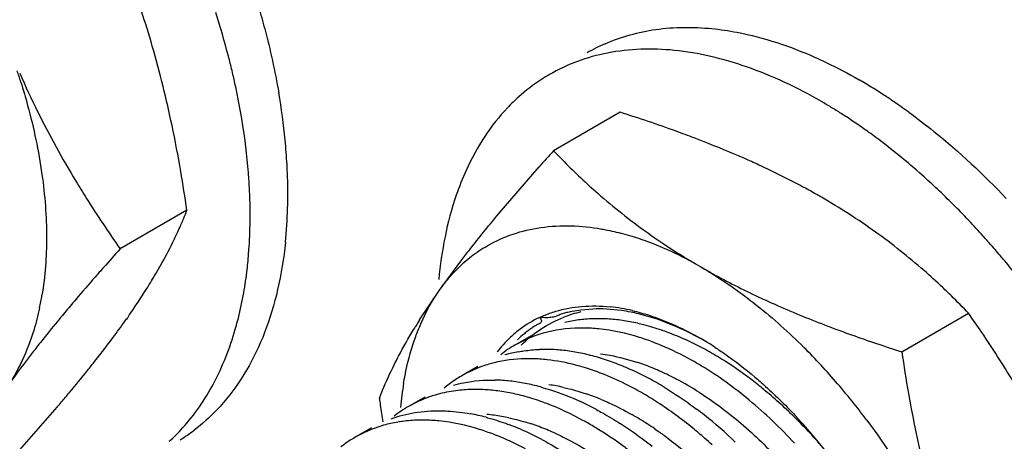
# Model space of a CAD drawing. Header units: inches. Extents: x 0 to 34, y 0 to 22.
# Tile 43 of 79: x 19.381 to 19.744, y 15.387 to 15.543. Entities that reach past the tile are written whole.
import ezdxf

# ---------------------------------------------------------------- set-up
doc = ezdxf.new("R2010")
doc.units = ezdxf.units.IN
doc.header["$LTSCALE"] = 1.87
doc.header["$MEASUREMENT"] = 0
doc.layers.get('0').update_dxf_attribs({"linetype": 'CONTINUOUS'})

msp = doc.modelspace()

# ---------------------------------------------------------------- linework, layer by layer
at = {"color": 7, "linetype": 'CONTINUOUS'}
for p, q in [((19.6026699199, 15.5090180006), (19.5780194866, 15.4947851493)), ((19.557245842, 15.4708611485), (19.5726953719, 15.4888149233)), ((19.4426968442, 15.4728064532), (19.4180464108, 15.458573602)), ((19.5359280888, 15.4433139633), (19.5441336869, 15.4544812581)), ((19.5285749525, 15.4322927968), (19.5359280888, 15.4433139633)), ((19.4206204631, 15.4326456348), (19.4215405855, 15.4343048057)), ((19.5881346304, 15.4359764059), (19.5841903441, 15.4352946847)), ((19.5925716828, 15.4363475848), (19.5881346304, 15.4359764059)), ((19.603139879, 15.4357681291), (19.5975545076, 15.4363157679)), ((19.6163564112, 15.432549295), (19.6093872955, 15.4345676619)), ((19.7066016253, 15.4205434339), (19.7312520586, 15.4347762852)), ((19.6240961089, 15.4295200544), (19.6163564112, 15.432549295)), ((19.5697618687, 15.4264626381), (19.5637848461, 15.4230115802)), ((19.5501190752, 15.4151211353), (19.5441411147, 15.4116695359)), ((19.5304791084, 15.4037812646), (19.5245009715, 15.4003295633)), ((19.3784057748, 15.3813493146), (19.3947767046, 15.4000418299)), ((19.510835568, 15.3924393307), (19.5048586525, 15.3889883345))]:
    msp.add_line(p, q, dxfattribs=at)
for centre, radius, start, end in [((19.0962808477, 15.4366265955), 0.3474154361, 16.1862599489, 18.4188069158), ((19.1737420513, 15.4561664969), 0.2936489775, 14.5120108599, 17.7798453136), ((19.0692739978, 15.4288796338), 0.3755113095, 13.8193775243, 16.1727451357), ((19.6238551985, 15.473130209), 0.066815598, 113.5888047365, 120.0193589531), ((19.1860890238, 15.4594007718), 0.2808854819, 13.384674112, 14.5044339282), ((19.1514783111, 15.4482905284), 0.2408818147, 17.3652057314, 18.407160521), ((19.1936010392, 15.4611873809), 0.273163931, 12.2439485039, 13.3848541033), ((19.6791603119, 15.6535246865), 0.3253042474, 203.5552957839, 206.3638237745), ((19.5961445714, 15.3570808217), 0.1893298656, 58.3392291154, 59.9941386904), ((19.0260757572, 15.4182318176), 0.4200024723, 11.8035527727, 13.8222677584), ((19.2013738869, 15.4628732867), 0.2652103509, 11.0804651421, 12.2441354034), ((19.5902185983, 15.3474114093), 0.2006706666, 56.8297875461, 58.34818123), ((19.2148234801, 15.4654330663), 0.2515195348, 8.6818771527, 11.0970446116), ((19.2383835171, 15.4750479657), 0.2417434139, 5.6118494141, 9.8126390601), ((19.613085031, 15.4613331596), 0.071720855, 131.8965138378, 136.5225466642), ((19.5842511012, 15.3382425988), 0.2116103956, 55.6059501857, 56.8355892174), ((19.5823840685, 15.3493248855), 0.1890070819, 58.7062949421, 59.9932640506), ((19.5777156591, 15.3416421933), 0.1979969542, 57.4629074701, 58.7066868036), ((19.5800223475, 15.3320477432), 0.2191109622, 54.8138832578, 55.6085411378), ((19.576334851, 15.3268216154), 0.2255070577, 53.8892836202, 54.8133091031), ((19.6895721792, 15.6587043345), 0.336933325, 206.3667710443, 208.8271647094), ((19.5740254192, 15.3358354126), 0.2048771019, 56.8110530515, 57.4662964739), ((19.5692176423, 15.3285407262), 0.2136135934, 55.3424603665, 56.8029099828), ((18.967978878, 15.4061588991), 0.4793404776, 9.7337431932, 11.7956069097), ((19.5641209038, 15.3211748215), 0.2225708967, 54.1474979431, 55.3415252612), ((19.5598479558, 15.3152455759), 0.2298793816, 53.3777006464, 54.1498461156), ((19.7127580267, 15.6713633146), 0.3633497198, 208.8130922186, 211.1123977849), ((19.2625744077, 15.477652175), 0.2174139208, 3.181423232, 5.5522562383), ((20.3678196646, 14.7850998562), 1.0618086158, 138.0583053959, 138.4899564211), ((19.5128777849, 15.1841968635), 0.336314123, 65.6177139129, 66.0875467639), ((19.2749642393, 15.4784167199), 0.2050007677, 2.3404271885, 3.1602494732), ((19.5178477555, 15.1951552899), 0.3242813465, 65.0585272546, 65.6182115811), ((19.5275761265, 15.2157953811), 0.3014638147, 62.9694341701, 65.0808262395), ((18.8911163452, 15.392891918), 0.5573395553, 8.243811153, 9.7420550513), ((19.2841280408, 15.4787720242), 0.1958301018, 0.0231920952, 2.3460483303), ((19.537440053, 15.2351104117), 0.27977586, 61.6205633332, 62.9711569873), ((19.5442167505, 15.2476363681), 0.2655342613, 60.4337440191, 61.6224136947), ((19.5226176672, 15.2714113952), 0.2874424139, 43.4657046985, 46.701732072), ((19.2964421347, 15.4788414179), 0.1835159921, 358.334543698, 0.0030828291), ((19.7494181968, 15.6558358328), 0.2351162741, 228.767908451, 234.3395107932), ((19.5489203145, 15.2559695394), 0.2559653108, 59.9989965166, 60.4291011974), ((19.5568971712, 15.2692441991), 0.2404808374, 54.3897161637, 60.0634586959), ((19.30950394, 15.4784301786), 0.1704477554, 354.1433598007, 358.3451130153), ((19.3061340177, 15.5259222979), 0.1465301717, 335.87623384, 337.52657856), ((19.3100036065, 15.5243037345), 0.1423357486, 337.5332107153, 338.7891290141), ((19.5141537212, 15.2633754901), 0.2991134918, 41.9313910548, 43.467587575), ((19.2974002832, 15.5299158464), 0.156133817, 333.7255879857, 335.3805560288), ((19.3028478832, 15.5273874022), 0.1501281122, 335.3916937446, 335.8784946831), ((19.577887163, 15.3687449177), 0.0988156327, 73.3395066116, 75.411820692), ((19.5757216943, 15.3615517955), 0.1063276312, 69.5877467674, 73.3328812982), ((19.7485099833, 15.6547751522), 0.2337250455, 234.3688184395, 236.0790482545), ((19.5598533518, 15.273725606), 0.2351162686, 48.767908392, 54.3395108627), ((19.5078346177, 15.257674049), 0.3076244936, 41.1054291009, 41.9349079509), ((19.2794148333, 15.5390041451), 0.1762843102, 330.5924695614, 333.6645815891), ((19.5804989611, 15.413370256), 0.0535714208, 121.3355682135, 128.5949292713), ((19.5711924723, 15.3492564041), 0.1194306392, 64.7727471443, 69.6086029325), ((19.75282248, 15.6611635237), 0.2414327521, 236.075838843, 238.2028472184), ((19.5030379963, 15.2534936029), 0.3139871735, 40.051190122, 41.104780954), ((20.220327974, 14.7377867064), 1.0785126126, 138.0627987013, 138.5503437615), ((19.5818134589, 15.4117686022), 0.0556432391, 128.6240195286, 135.8016716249), ((19.566827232, 15.3395894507), 0.1300362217, 64.025743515, 64.8482003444), ((19.565308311, 15.3364803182), 0.1334965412, 62.8235715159, 64.0241134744), ((19.7564679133, 15.6669766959), 0.2482943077, 238.1947053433, 239.1420183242), ((19.5624934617, 15.3310261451), 0.1396342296, 59.9743560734, 62.8182344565), ((19.4972966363, 15.2486739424), 0.3214833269, 38.6982657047, 40.0502814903), ((20.1112136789, 14.8343355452), 0.9328157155, 138.5587896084, 138.8545155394), ((19.2593594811, 15.5502853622), 0.1992948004, 329.1527920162, 330.5981963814), ((19.7582937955, 15.6700306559), 0.2518524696, 239.1417907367, 239.9992466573), ((20.0233765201, 14.9110016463), 0.8162264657, 138.8501801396, 139.6124094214), ((19.2464716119, 15.5579874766), 0.2143087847, 328.2946711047, 329.151643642), ((19.3210208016, 15.4675497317), 0.1448558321, 349.5217603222, 353.0141425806), ((19.5517201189, 15.2644520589), 0.2474511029, 46.5993809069, 48.7669199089), ((19.2382605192, 15.5630576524), 0.2239591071, 327.7622657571, 328.2951398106), ((19.5452764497, 15.2576235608), 0.2568398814, 45.6143434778, 46.6016273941), ((19.2826480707, 15.4593331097), 0.1080283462, 347.9428409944, 350.4589081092), ((19.2123382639, 15.5797119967), 0.2547693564, 325.1925151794, 327.703985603), ((19.5345476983, 15.2467671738), 0.2721029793, 43.7052279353, 45.598886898), ((19.8925645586, 15.0222135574), 0.6445287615, 139.8957092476, 140.4413924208), ((19.934689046, 14.9867579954), 0.6995884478, 139.6317791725, 139.8970837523), ((19.5923566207, 15.3741636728), 0.0633315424, 80.2629530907, 84.0692667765), ((19.5947064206, 15.3804731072), 0.0559152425, 87.0803307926, 92.1879758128), ((19.5914896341, 15.3689651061), 0.0686018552, 76.8307994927, 80.2835985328), ((19.5934858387, 15.3688493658), 0.0676115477, 78.7837554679, 81.7908581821), ((19.5927102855, 15.3649488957), 0.0715883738, 76.528776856, 78.7821146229), ((19.3485060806, 15.165663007), 0.4678850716, 34.0630687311, 35.1115115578), ((19.820004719, 15.0821526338), 0.5504138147, 140.4414404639, 141.4439959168), ((19.1501243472, 15.6231128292), 0.3306246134, 323.5229322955, 324.8615595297), ((19.7072529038, 15.319678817), 0.2112047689, 148.4959223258, 148.8500806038), ((19.7157041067, 15.3144875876), 0.2211230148, 147.8079609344, 148.4933821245), ((19.593800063, 15.3826305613), 0.0501069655, 97.5054852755, 103.3620575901), ((19.5941940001, 15.3798941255), 0.0528714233, 94.7151408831, 97.5413829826), ((19.5944447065, 15.3766844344), 0.0560908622, 89.2597418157, 94.7008557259), ((19.5944404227, 15.3717572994), 0.0610176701, 86.7561523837, 89.3154933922), ((19.5941815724, 15.3674025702), 0.0653800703, 81.8498209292, 86.7456180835), ((19.5934039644, 15.3615079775), 0.0713253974, 79.6013542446, 81.9027680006), ((19.5927191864, 15.3577748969), 0.0751207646, 77.3786289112, 79.6015637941), ((19.8430024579, 15.8603619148), 0.4604191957, 249.1711263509, 250.3367694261), ((19.0849391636, 15.671678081), 0.4119118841, 321.8265379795, 323.4814238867), ((19.5884233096, 15.3661389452), 0.0631808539, 84.2719009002, 89.2556050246), ((19.8725029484, 15.9430630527), 0.5482244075, 250.3417828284, 252.3852228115), ((19.3992873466, 15.1995299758), 0.4068478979, 31.1094934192, 34.1175301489), ((19.7572596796, 15.1324224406), 0.4700151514, 141.4687748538, 141.8403960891), ((19.5864141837, 15.3838438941), 0.0452300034, 120.0202263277, 128.0439670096), ((19.5798970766, 15.3323030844), 0.0982060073, 67.2854548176, 69.1415337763), ((19.5809967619, 15.3248298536), 0.1101763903, 62.0402783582, 65.4883534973), ((19.5715648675, 15.3201616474), 0.1215694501, 57.1077522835, 59.95051908), ((19.5735892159, 15.3735000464), 0.0478273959, 103.2499093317, 106.4083419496), ((19.5739822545, 15.3718291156), 0.0495439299, 100.3032045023, 103.2494471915), ((19.5748729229, 15.3629469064), 0.0584836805, 89.3043721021, 91.9330005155), ((19.5748169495, 15.3592320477), 0.0621989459, 84.2317820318, 89.2943605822), ((19.5743594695, 15.3541270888), 0.0673240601, 81.8836853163, 84.2810637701), ((19.5738920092, 15.3508491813), 0.0706351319, 79.5591850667, 81.8836912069), ((19.5732467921, 15.3473532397), 0.074190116, 77.3067373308, 79.5584125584), ((19.5722833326, 15.3430816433), 0.0785690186, 75.141244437, 77.3057829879), ((19.5710770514, 15.3385323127), 0.0832755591, 73.0629251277, 75.1417073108), ((19.5757183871, 15.31474691), 0.121557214, 58.8475467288, 62.070975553), ((19.5054986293, 15.2568100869), 0.2335709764, 40.5817656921, 45.0720515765), ((19.0303670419, 15.7144830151), 0.481268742, 321.31462103, 321.8357265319), ((19.5687343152, 15.3547158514), 0.0632688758, 83.7334733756, 88.7034531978), ((19.5691706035, 15.3323182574), 0.0897754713, 69.0956334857, 73.0543285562), ((19.5662347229, 15.3244136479), 0.098207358, 67.2849836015, 69.1410258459), ((19.5709542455, 15.3067284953), 0.1308839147, 57.3488712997, 58.8786011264), ((19.5652577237, 15.2979461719), 0.1413517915, 52.1514547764, 57.3253419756), ((18.9594741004, 15.7716114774), 0.5723149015, 320.2329422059, 321.286316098), ((19.566419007, 15.3730975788), 0.0445431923, 117.8519316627, 124.1490459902), ((19.5625107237, 15.3267267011), 0.0920182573, 68.8541098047, 72.706774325), ((19.564247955, 15.3196653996), 0.1033545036, 65.4922837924, 67.2854590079), ((19.5613768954, 15.3133968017), 0.1102492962, 62.0400544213, 65.4860062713), ((19.6409483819, 15.3892583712), 0.1198822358, 170.526721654, 174.8523689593), ((19.567090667, 15.3721043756), 0.0457425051, 124.1632651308, 130.0919799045), ((19.5551831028, 15.3490548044), 0.0610398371, 86.2046884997, 88.7596864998), ((19.5548654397, 15.3444689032), 0.0656367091, 81.3220484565, 86.1929779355), ((19.5537692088, 15.3368996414), 0.0732847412, 76.8543787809, 81.367685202), ((19.5522655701, 15.3301462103), 0.0802031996, 74.789257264, 76.9055820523), ((19.5573975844, 15.3057516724), 0.1188677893, 60.4375030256, 62.0736134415), ((19.5548881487, 15.3013257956), 0.1239555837, 58.8451521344, 60.4378978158), ((19.5564946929, 15.2863377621), 0.1558951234, 50.2341453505, 52.2260797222), ((19.4925520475, 15.2454263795), 0.2508091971, 38.4314725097, 40.6328244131), ((18.8945787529, 15.8255199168), 0.6566803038, 319.8386177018, 320.2394571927), ((19.5484863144, 15.3567472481), 0.0498515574, 97.4667145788, 105.6379495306), ((19.5490976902, 15.3433400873), 0.0632992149, 84.276282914, 89.2506185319), ((19.5483795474, 15.3366509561), 0.0700266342, 79.5889106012, 84.2374639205), ((19.5469935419, 15.3293732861), 0.0774349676, 75.2011050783, 79.5533626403), ((19.5488516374, 15.2978458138), 0.124005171, 58.6144551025, 61.7662322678), ((19.5499443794, 15.2784365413), 0.1661584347, 47.6311741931, 50.2407086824), ((18.8582148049, 15.8561728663), 0.704240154, 319.6321518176, 319.8407926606), ((20.1007037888, 15.4885554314), 0.5931305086, 188.261475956, 188.4981890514), ((20.0746636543, 15.4846351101), 0.5667969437, 188.4952458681, 189.1382716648), ((19.5426335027, 15.3040654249), 0.1080517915, 63.4722981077, 65.212131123), ((19.5399634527, 15.298714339), 0.1140320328, 61.7978086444, 63.4728079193), ((19.5447453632, 15.2910847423), 0.1319155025, 57.1078430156, 58.6212629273), ((19.5437210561, 15.271527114), 0.1754571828, 46.3966855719, 47.650224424), ((19.4862829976, 15.2404131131), 0.2588362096, 36.7369126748, 38.4382125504), ((19.5470769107, 15.3611899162), 0.0451794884, 119.9791017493, 128.0834667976), ((19.5338494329, 15.3239642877), 0.0749030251, 77.3689902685, 79.5985579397), ((19.5330117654, 15.3202250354), 0.0787349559, 75.2097399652, 77.3691887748), ((19.537965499, 15.2764222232), 0.1540837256, 51.5728887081, 52.9425325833), ((19.5306090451, 15.2672616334), 0.1658323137, 46.3209622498, 51.5488535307), ((19.5402199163, 15.2678498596), 0.1805346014, 45.142853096, 46.3969309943), ((19.5275176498, 15.3498028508), 0.0452618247, 105.6272269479, 128.1504593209), ((19.5295242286, 15.3324703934), 0.0628273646, 84.3413020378, 89.3502555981), ((19.527129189, 15.302255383), 0.0976571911, 67.285418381, 69.1523432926), ((19.5279414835, 15.2783362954), 0.1377029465, 55.6380381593, 57.1082212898), ((19.5361498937, 15.2637650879), 0.1863009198, 42.89673759, 45.1416390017), ((19.52854745, 15.2676932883), 0.1896326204, 41.1772674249, 42.7370289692), ((19.3885132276, 15.4399139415), 0.0708627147, 312.2606154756, 315.0653154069), ((19.387217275, 15.4412046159), 0.0726917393, 315.0666138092, 317.8239072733), ((19.4046955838, 15.4451211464), 0.0672257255, 301.9030693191, 307.2545345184), ((19.5198431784, 15.2954197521), 0.1012804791, 65.5500006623, 69.176910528), ((19.5250240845, 15.2972240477), 0.103111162, 65.4883910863, 67.2859582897), ((19.5227398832, 15.2922121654), 0.1086190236, 63.7540148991, 65.4889053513), ((19.5247657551, 15.2736897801), 0.1433310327, 54.2072708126, 55.6384599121), ((19.5215931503, 15.2692879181), 0.1487570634, 52.8113402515, 54.2076672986), ((19.5258458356, 15.2653211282), 0.1932278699, 40.5016609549, 41.1792689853), ((19.5308895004, 15.2588426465), 0.1935051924, 40.4186025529, 42.9042732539), ((19.5201264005, 15.260479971), 0.2007210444, 36.9852086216, 40.4921131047), ((19.5156514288, 15.2863163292), 0.1113025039, 62.113945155, 65.5253183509), ((19.5202973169, 15.2872560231), 0.114144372, 62.0771497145, 63.7545105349), ((19.5184606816, 15.2651576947), 0.153940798, 51.4462031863, 52.8117118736), ((19.5225242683, 15.2615804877), 0.1688962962, 47.5085049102, 48.7936213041)]:
    msp.add_arc(centre, radius, start, end, dxfattribs=at)
at = {"color": 9, "linetype": 'CONTINUOUS'}
for centre, radius, start, end in [((19.5986566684, 15.3901127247), 0.0463568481, 103.1353143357, 111.3497011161), ((19.5812507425, 15.3330008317), 0.0881029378, 67.6108272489, 71.5344331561), ((19.5782104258, 15.3254240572), 0.0962666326, 65.8116975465, 67.6553637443), ((19.5755033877, 15.3194259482), 0.1028473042, 62.2744786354, 65.8051659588), ((19.5669973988, 15.3411571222), 0.0678495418, 77.4568067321, 82.1073051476), ((19.5700268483, 15.3089424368), 0.1146750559, 57.3673348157, 62.2892440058), ((19.561501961, 15.3212329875), 0.0885417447, 67.3027322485, 71.1873513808), ((19.5481011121, 15.3349011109), 0.0627083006, 82.6324194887, 85.0919482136), ((19.5476762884, 15.3316146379), 0.0660221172, 80.2585395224, 82.6325261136), ((19.5477649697, 15.2932860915), 0.1197192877, 57.1933133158, 60.3654877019), ((19.5470887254, 15.3281908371), 0.0694959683, 77.9671806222, 80.258724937), ((19.5427345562, 15.3125411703), 0.0857546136, 69.5552743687, 71.5434224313), ((19.5427831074, 15.2854288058), 0.1290225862, 55.7187567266, 57.2243341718), ((19.5409581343, 15.3077734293), 0.0908425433, 67.6431285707, 69.5558196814), ((19.5389854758, 15.3029747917), 0.0960308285, 65.8000809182, 67.6436653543)]:
    msp.add_arc(centre, radius, start, end, dxfattribs=at)
at = {"color": 7, "linetype": 'CONTINUOUS'}
for points, knots in [([(19.4691506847, 15.5478273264), (19.4699371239, 15.5451816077), (19.4728731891, 15.5347691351), (19.4752198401, 15.5241882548), (19.476590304, 15.5162475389)], [0, 0, 0, 0, 0.2551366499, 1, 1, 1, 1]), ([(19.5971176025, 15.5343627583), (19.6030407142, 15.5369501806), (19.6161179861, 15.54052815), (19.6296255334, 15.5406143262), (19.6364935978, 15.5399276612)], [0, 0, 0, 0, 0.4835882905, 1, 1, 1, 1]), ([(19.6364935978, 15.5399276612), (19.6395959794, 15.5396174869), (19.6526877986, 15.537667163), (19.6653742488, 15.5334069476), (19.6746103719, 15.5293108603)], [0, 0, 0, 0, 0.2358164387, 1, 1, 1, 1]), ([(19.6225742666, 15.5318907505), (19.6144221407, 15.532705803), (19.6021296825, 15.5323647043), (19.5867882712, 15.5281174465), (19.5797978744, 15.5248477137), (19.5765084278, 15.5229460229)], [0, 0, 0, 0, 0.5164323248, 0.7604923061, 1, 1, 1, 1]), ([(19.6769068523, 15.5129987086), (19.6681137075, 15.5180757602), (19.6505922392, 15.5263841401), (19.6316549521, 15.5309828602), (19.6225742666, 15.5318907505)], [0, 0, 0, 0, 0.5266513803, 1, 1, 1, 1]), ([(19.6746103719, 15.5293108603), (19.6759688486, 15.5287083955), (19.6814829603, 15.5261696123), (19.6868564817, 15.5233277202), (19.6908262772, 15.52103561)], [0, 0, 0, 0, 0.2448200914, 1, 1, 1, 1]), ([(19.5765084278, 15.5229460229), (19.575502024, 15.522364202), (19.5715220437, 15.5199216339), (19.5678013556, 15.5170593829), (19.5651907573, 15.5147187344)], [0, 0, 0, 0, 0.2489925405, 1, 1, 1, 1]), ([(19.3813811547, 15.5201844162), (19.3822757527, 15.5173234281), (19.3855473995, 15.5061232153), (19.3879728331, 15.4946675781), (19.3891820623, 15.4860816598)], [0, 0, 0, 0, 0.2569017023, 1, 1, 1, 1]), ([(19.5610411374, 15.5106820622), (19.5579281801, 15.5074008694), (19.5521566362, 15.5000611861), (19.547698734, 15.4918701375), (19.5457361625, 15.4875340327)], [0, 0, 0, 0, 0.4872525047, 1, 1, 1, 1]), ([(19.6299840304, 15.4995287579), (19.6277560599, 15.500376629), (19.6187191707, 15.5037314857), (19.609582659, 15.5068147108), (19.6026699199, 15.5090180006)], [0, 0, 0, 0, 0.247307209, 1, 1, 1, 1]), ([(19.709236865, 15.5090041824), (19.7123555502, 15.5067292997), (19.7250489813, 15.4969687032), (19.736800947, 15.486001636), (19.7451589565, 15.477185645)], [0, 0, 0, 0, 0.2411372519, 1, 1, 1, 1]), ([(19.465901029, 15.4781115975), (19.4658238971, 15.4801770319), (19.4653777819, 15.4886370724), (19.464426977, 15.4970685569), (19.463461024, 15.5033994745)], [0, 0, 0, 0, 0.2439924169, 1, 1, 1, 1]), ([(19.6491994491, 15.4916437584), (19.6476347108, 15.4923376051), (19.6412841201, 15.4950967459), (19.634855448, 15.4976749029), (19.6299840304, 15.4995287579)], [0, 0, 0, 0, 0.2472118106, 1, 1, 1, 1]), ([(19.719744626, 15.4806101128), (19.7178981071, 15.4823486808), (19.7105861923, 15.4890463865), (19.7029023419, 15.4953414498), (19.6969795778, 15.4997434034)], [0, 0, 0, 0, 0.2557765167, 1, 1, 1, 1]), ([(19.5780194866, 15.4947851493), (19.5793094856, 15.4934357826), (19.5846101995, 15.4880002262), (19.5901439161, 15.4827903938), (19.5944505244, 15.479017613)], [0, 0, 0, 0, 0.2458809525, 1, 1, 1, 1]), ([(19.3891820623, 15.4860816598), (19.3902683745, 15.4783684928), (19.3914355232, 15.4634367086), (19.3903660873, 15.4484665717), (19.3891820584, 15.4414268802)], [0, 0, 0, 0, 0.5217954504, 1, 1, 1, 1]), ([(19.5457361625, 15.4875340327), (19.5443896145, 15.4845589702), (19.5392991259, 15.4716080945), (19.5366476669, 15.457776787), (19.5356613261, 15.4471902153)], [0, 0, 0, 0, 0.2349690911, 1, 1, 1, 1]), ([(19.4016742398, 15.4836137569), (19.4029695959, 15.4814654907), (19.4082038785, 15.4729751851), (19.4137534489, 15.4646808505), (19.4180464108, 15.458573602)], [0, 0, 0, 0, 0.2515198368, 1, 1, 1, 1]), ([(19.4648012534, 15.449931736), (19.4650791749, 15.4521859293), (19.4660227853, 15.4615465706), (19.466167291, 15.47098164), (19.465901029, 15.4781115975)], [0, 0, 0, 0, 0.2414645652, 1, 1, 1, 1]), ([(19.5441336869, 15.4544812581), (19.5451573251, 15.455820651), (19.549438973, 15.4613512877), (19.5538488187, 15.4667819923), (19.557245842, 15.4708611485)], [0, 0, 0, 0, 0.2410240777, 1, 1, 1, 1]), ([(19.5526391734, 15.4591275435), (19.5555522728, 15.4608999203), (19.5618072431, 15.4639149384), (19.575743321, 15.4675497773), (19.5869259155, 15.4673195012), (19.5942789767, 15.4661577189)], [0, 0, 0, 0, 0.2378843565, 0.4806671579, 1, 1, 1, 1]), ([(19.5942789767, 15.4661577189), (19.5949813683, 15.4660467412), (19.5978345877, 15.4655579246), (19.6006626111, 15.4649244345), (19.6027758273, 15.4643748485)], [0, 0, 0, 0, 0.2456645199, 1, 1, 1, 1]), ([(19.4790620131, 15.4610377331), (19.4784521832, 15.4551560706), (19.476638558, 15.4438297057), (19.4718853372, 15.4278637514), (19.4652035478, 15.4137352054), (19.4593713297, 15.4054834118), (19.4561871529, 15.4017949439)], [0, 0, 0, 0, 0.2753287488, 0.5325727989, 0.7731157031, 1, 1, 1, 1]), ([(19.6323646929, 15.451921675), (19.6336118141, 15.4512016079), (19.638686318, 15.4481701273), (19.6435860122, 15.4448487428), (19.6471912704, 15.4422053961)], [0, 0, 0, 0, 0.2436443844, 1, 1, 1, 1]), ([(19.6323646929, 15.451921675), (19.6341432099, 15.4508947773), (19.6414485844, 15.4467943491), (19.6489433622, 15.4430342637), (19.6546768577, 15.4403675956)], [0, 0, 0, 0, 0.2451585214, 1, 1, 1, 1]), ([(19.5359280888, 15.4433139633), (19.5363850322, 15.443963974), (19.5382377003, 15.4464947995), (19.5402881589, 15.4488815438), (19.5419210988, 15.4505599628)], [0, 0, 0, 0, 0.2533437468, 1, 1, 1, 1]), ([(19.460551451, 15.4288468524), (19.4608402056, 15.4298443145), (19.4619642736, 15.4339259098), (19.4628791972, 15.4380644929), (19.4634610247, 15.4412059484)], [0, 0, 0, 0, 0.2452973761, 1, 1, 1, 1]), ([(19.5271550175, 15.4261759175), (19.5277260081, 15.4277492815), (19.5300930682, 15.4337250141), (19.5331940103, 15.4394246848), (19.5359280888, 15.4433139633)], [0, 0, 0, 0, 0.2603917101, 1, 1, 1, 1]), ([(19.6471912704, 15.4422053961), (19.6491938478, 15.4407371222), (19.6573239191, 15.4345140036), (19.6649589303, 15.4276510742), (19.6704504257, 15.4221772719)], [0, 0, 0, 0, 0.2425726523, 1, 1, 1, 1]), ([(19.5788530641, 15.4355023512), (19.5819852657, 15.4364375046), (19.5886713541, 15.4376436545), (19.5954500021, 15.4375139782), (19.5989004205, 15.4371562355)], [0, 0, 0, 0, 0.4851513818, 1, 1, 1, 1]), ([(19.6546768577, 15.4403675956), (19.6566637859, 15.4394434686), (19.6647711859, 15.4357742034), (19.6730187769, 15.4324182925), (19.6792875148, 15.4300326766)], [0, 0, 0, 0, 0.2462533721, 1, 1, 1, 1]), ([(19.3882932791, 15.4367673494), (19.3876919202, 15.4339566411), (19.3850159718, 15.4235537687), (19.3804830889, 15.4135438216), (19.3759550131, 15.407102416)], [0, 0, 0, 0, 0.2674277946, 1, 1, 1, 1]), ([(19.5729500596, 15.4332535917), (19.5734233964, 15.4334762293), (19.5753468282, 15.4343362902), (19.5773356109, 15.4350492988), (19.5788530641, 15.4355023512)], [0, 0, 0, 0, 0.2482918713, 1, 1, 1, 1]), ([(19.5841903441, 15.4352946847), (19.583605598, 15.4351772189), (19.5824676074, 15.4349384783), (19.5808281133, 15.4344851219), (19.5792916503, 15.4337326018), (19.5781918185, 15.4333883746), (19.5775886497, 15.4332874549)], [0, 0, 0, 0, 0.2587527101, 0.5049005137, 0.7346853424, 1, 1, 1, 1]), ([(19.6071190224, 15.4357628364), (19.609214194, 15.4352741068), (19.6180223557, 15.4328003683), (19.6263904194, 15.4288900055), (19.6324404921, 15.4253913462)], [0, 0, 0, 0, 0.2353780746, 1, 1, 1, 1]), ([(19.5729500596, 15.4332535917), (19.5703859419, 15.4320475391), (19.5671124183, 15.4300714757), (19.5641604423, 15.4276966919), (19.5634370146, 15.4270746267)], [0, 0, 0, 0, 0.748104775, 1, 1, 1, 1]), ([(19.5729500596, 15.4332535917), (19.5730809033, 15.4330497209), (19.5733278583, 15.4326581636), (19.573617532, 15.4320641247), (19.5735617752, 15.4313608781), (19.5729137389, 15.4309254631), (19.5721679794, 15.4305938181), (19.5713702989, 15.4302036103), (19.5706606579, 15.4297263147), (19.5697517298, 15.4290802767), (19.568599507, 15.4282874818), (19.5668354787, 15.4268870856), (19.5655728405, 15.4257618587), (19.5647675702, 15.4249723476)], [0, 0, 0, 0, 0.0564406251, 0.1081038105, 0.1521969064, 0.2062601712, 0.2762648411, 0.3466905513, 0.4115148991, 0.4754795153, 0.606512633, 0.7372506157, 1, 1, 1, 1]), ([(19.5775886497, 15.4332874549), (19.5768772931, 15.4331684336), (19.5753218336, 15.4330929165), (19.5737740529, 15.4331742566), (19.5729500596, 15.4332535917)], [0, 0, 0, 0, 0.4656050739, 1, 1, 1, 1]), ([(19.6091336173, 15.4310803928), (19.6098558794, 15.4309187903), (19.6127926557, 15.4302171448), (19.6156892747, 15.4293495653), (19.6178460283, 15.4286128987)], [0, 0, 0, 0, 0.2451368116, 1, 1, 1, 1]), ([(19.4410880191, 15.3923985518), (19.4455497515, 15.3973222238), (19.4534744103, 15.4088958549), (19.45854429, 15.4219133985), (19.460551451, 15.4288468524)], [0, 0, 0, 0, 0.4793106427, 1, 1, 1, 1]), ([(19.5192281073, 15.4157502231), (19.5197553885, 15.4168110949), (19.5220384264, 15.4212806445), (19.5245171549, 15.4256494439), (19.52650033, 15.4289306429)], [0, 0, 0, 0, 0.2360564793, 1, 1, 1, 1]), ([(19.5227010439, 15.4089895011), (19.5229551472, 15.4105003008), (19.5240583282, 15.4163192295), (19.525657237, 15.4220487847), (19.5271550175, 15.4261759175)], [0, 0, 0, 0, 0.2586766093, 1, 1, 1, 1]), ([(19.5634370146, 15.4270746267), (19.5628776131, 15.4265936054), (19.5606609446, 15.4245873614), (19.5586489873, 15.4223567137), (19.5572627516, 15.4205827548)], [0, 0, 0, 0, 0.2468195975, 1, 1, 1, 1]), ([(19.5892441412, 15.4293144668), (19.5847250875, 15.4293685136), (19.5758384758, 15.4284728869), (19.5675123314, 15.4251596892), (19.5637853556, 15.4230062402)], [0, 0, 0, 0, 0.5121828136, 1, 1, 1, 1]), ([(19.6148643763, 15.4240729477), (19.6131702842, 15.4247181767), (19.6066363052, 15.4269976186), (19.5998121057, 15.4284962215), (19.5947292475, 15.4290043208)], [0, 0, 0, 0, 0.2619285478, 1, 1, 1, 1]), ([(19.6178460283, 15.4286128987), (19.6185841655, 15.4283607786), (19.621580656, 15.4272933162), (19.6245219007, 15.4260722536), (19.6267065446, 15.4250768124)], [0, 0, 0, 0, 0.2452273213, 1, 1, 1, 1]), ([(19.6343231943, 15.4243039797), (19.633475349, 15.424792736), (19.6301356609, 15.4266632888), (19.6267009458, 15.4283656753), (19.6240961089, 15.4295200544)], [0, 0, 0, 0, 0.2556646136, 1, 1, 1, 1]), ([(19.3876901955, 15.4228232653), (19.3866360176, 15.4214815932), (19.3826248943, 15.416316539), (19.3787346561, 15.4110565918), (19.3759550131, 15.407102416)], [0, 0, 0, 0, 0.2609106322, 1, 1, 1, 1]), ([(19.6326779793, 15.4152921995), (19.6314517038, 15.4160333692), (19.6266396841, 15.4188312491), (19.6216313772, 15.4212967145), (19.6178183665, 15.4228922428)], [0, 0, 0, 0, 0.2574199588, 1, 1, 1, 1]), ([(19.5651209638, 15.4205741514), (19.5657536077, 15.4206892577), (19.5683291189, 15.4211072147), (19.5709354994, 15.42133065), (19.5729002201, 15.421397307)], [0, 0, 0, 0, 0.2464773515, 1, 1, 1, 1]), ([(19.6375844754, 15.4222427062), (19.6388405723, 15.4214311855), (19.6439450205, 15.4180041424), (19.6488157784, 15.4142328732), (19.6523675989, 15.4112286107)], [0, 0, 0, 0, 0.2432627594, 1, 1, 1, 1]), ([(19.7066016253, 15.4205434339), (19.7073464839, 15.4154129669), (19.7105795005, 15.3950041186), (19.7150497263, 15.3747692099), (19.7193663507, 15.3599022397)], [0, 0, 0, 0, 0.2508687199, 1, 1, 1, 1]), ([(19.5137284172, 15.4033280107), (19.514116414, 15.4043279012), (19.5158031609, 15.4085315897), (19.5176895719, 15.4126547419), (19.5192281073, 15.4157502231)], [0, 0, 0, 0, 0.2367995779, 1, 1, 1, 1]), ([(19.554682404, 15.4160897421), (19.5538909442, 15.415867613), (19.550776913, 15.4149070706), (19.5477630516, 15.4136190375), (19.5456089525, 15.4124807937)], [0, 0, 0, 0, 0.2522850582, 1, 1, 1, 1]), ([(19.570165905, 15.4179685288), (19.568822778, 15.4179973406), (19.5636132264, 15.4179341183), (19.5584046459, 15.4171344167), (19.554682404, 15.4160897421)], [0, 0, 0, 0, 0.257882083, 1, 1, 1, 1]), ([(19.5898642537, 15.4145853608), (19.5886673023, 15.4149568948), (19.5840041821, 15.4162944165), (19.5792168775, 15.4172153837), (19.5756403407, 15.4176066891)], [0, 0, 0, 0, 0.2583476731, 1, 1, 1, 1]), ([(19.6670080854, 15.3867403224), (19.6617839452, 15.392395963), (19.6509822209, 15.4027519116), (19.6388576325, 15.4115571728), (19.6326779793, 15.4152921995)], [0, 0, 0, 0, 0.5160360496, 1, 1, 1, 1]), ([(19.6075147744, 15.4070974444), (19.606535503, 15.407622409), (19.6026842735, 15.4096170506), (19.5987147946, 15.4113859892), (19.5957057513, 15.4125489)], [0, 0, 0, 0, 0.2561897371, 1, 1, 1, 1]), ([(19.5411249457, 15.4082307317), (19.5423392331, 15.4085685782), (19.5473775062, 15.4097599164), (19.552591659, 15.4101642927), (19.5565043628, 15.4100803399)], [0, 0, 0, 0, 0.243603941, 1, 1, 1, 1]), ([(19.6523675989, 15.4112286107), (19.6537023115, 15.4100996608), (19.6590832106, 15.4053950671), (19.6641641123, 15.400349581), (19.6678280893, 15.3963845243)], [0, 0, 0, 0, 0.2446015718, 1, 1, 1, 1]), ([(19.535048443, 15.4047535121), (19.5341204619, 15.4044923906), (19.5304767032, 15.4033476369), (19.5269741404, 15.4017510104), (19.5245014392, 15.4003247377)], [0, 0, 0, 0, 0.2524550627, 1, 1, 1, 1]), ([(19.5499255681, 15.4066338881), (19.5492533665, 15.4066419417), (19.5466084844, 15.4066290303), (19.5439637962, 15.4064334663), (19.5420080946, 15.4061760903)], [0, 0, 0, 0, 0.2541765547, 1, 1, 1, 1]), ([(19.5733084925, 15.4075396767), (19.5745231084, 15.4072096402), (19.5795078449, 15.4057317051), (19.5843585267, 15.4038131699), (19.5879352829, 15.4021620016)], [0, 0, 0, 0, 0.2421358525, 1, 1, 1, 1]), ([(19.6190169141, 15.4074035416), (19.6200142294, 15.4068007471), (19.6240512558, 15.4042836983), (19.627952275, 15.4015501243), (19.6308187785, 15.3993858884)], [0, 0, 0, 0, 0.2449671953, 1, 1, 1, 1]), ([(19.4561871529, 15.4017949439), (19.4553670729, 15.4008449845), (19.4520387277, 15.3971778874), (19.4483339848, 15.3938499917), (19.4453911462, 15.3916125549)], [0, 0, 0, 0, 0.2534382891, 1, 1, 1, 1]), ([(19.5755450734, 15.4014073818), (19.5748125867, 15.4016861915), (19.571926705, 15.4027440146), (19.5689865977, 15.4036554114), (19.5667725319, 15.4042396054)], [0, 0, 0, 0, 0.2549960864, 1, 1, 1, 1]), ([(19.5933595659, 15.3926285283), (19.5918904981, 15.3935153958), (19.5861512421, 15.3968242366), (19.5801328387, 15.3996611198), (19.5755450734, 15.4014073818)], [0, 0, 0, 0, 0.2590251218, 1, 1, 1, 1]), ([(19.6337886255, 15.3886481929), (19.6323817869, 15.389879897), (19.6268192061, 15.3945859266), (19.6209316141, 15.3989125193), (19.6163833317, 15.4018534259)], [0, 0, 0, 0, 0.2566310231, 1, 1, 1, 1]), ([(19.518033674, 15.3957856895), (19.5208767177, 15.3968205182), (19.5269058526, 15.3983671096), (19.5331079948, 15.3987835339), (19.5362640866, 15.3987457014)], [0, 0, 0, 0, 0.4894207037, 1, 1, 1, 1]), ([(19.5362640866, 15.3987457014), (19.5371724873, 15.3987348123), (19.540894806, 15.3986052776), (19.5446035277, 15.3981442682), (19.5473727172, 15.3976364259)], [0, 0, 0, 0, 0.2439596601, 1, 1, 1, 1]), ([(19.5938532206, 15.3992091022), (19.5945976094, 15.3988100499), (19.5976072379, 15.3971544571), (19.6005465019, 15.3953715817), (19.602721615, 15.393965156)], [0, 0, 0, 0, 0.2458958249, 1, 1, 1, 1]), ([(19.5223261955, 15.3948251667), (19.521733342, 15.3947466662), (19.5193951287, 15.3943963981), (19.5170808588, 15.3938835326), (19.5153804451, 15.3934061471)], [0, 0, 0, 0, 0.2529533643, 1, 1, 1, 1]), ([(19.5302366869, 15.3952937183), (19.5295651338, 15.395300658), (19.5269223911, 15.3952833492), (19.5242802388, 15.3950839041), (19.5223261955, 15.3948251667)], [0, 0, 0, 0, 0.2541310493, 1, 1, 1, 1]), ([(19.5558467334, 15.3900848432), (19.5541531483, 15.390727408), (19.5476203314, 15.3929963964), (19.5407996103, 15.3944899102), (19.5357191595, 15.3949915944)], [0, 0, 0, 0, 0.2618916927, 1, 1, 1, 1]), ([(19.5531113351, 15.3963512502), (19.5538397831, 15.3961590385), (19.5568006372, 15.3953333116), (19.5597154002, 15.3943443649), (19.5618838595, 15.3935189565)], [0, 0, 0, 0, 0.2451116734, 1, 1, 1, 1]), ([(19.6937118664, 15.3952338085), (19.7009648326, 15.385517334), (19.7140870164, 15.3651189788), (19.724442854, 15.3431845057), (19.7288012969, 15.3319513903)], [0, 0, 0, 0, 0.5015713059, 1, 1, 1, 1]), ([(19.6080782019, 15.3823650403), (19.6068775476, 15.3833172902), (19.6021352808, 15.3869661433), (19.597170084, 15.390328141), (19.5933595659, 15.3926285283)], [0, 0, 0, 0, 0.2561105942, 1, 1, 1, 1]), ([(19.5737490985, 15.3881115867), (19.5750011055, 15.3874482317), (19.5800959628, 15.3846290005), (19.5849906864, 15.3814520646), (19.5885719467, 15.3788867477)], [0, 0, 0, 0, 0.2433614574, 1, 1, 1, 1])]:
    msp.add_open_spline(points, degree=3, knots=knots, dxfattribs=at)
at = {"color": 9, "linetype": 'CONTINUOUS'}
for points, knots in [([(19.5660790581, 15.4230097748), (19.5683129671, 15.4252338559), (19.5732235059, 15.4292407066), (19.5788589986, 15.4321459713), (19.5817800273, 15.4332883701)], [0, 0, 0, 0, 0.5012567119, 1, 1, 1, 1]), ([(19.5954321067, 15.4197755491), (19.5965599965, 15.4196301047), (19.6012072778, 15.4189044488), (19.6057742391, 15.4176957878), (19.6091559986, 15.4165677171)], [0, 0, 0, 0, 0.2418516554, 1, 1, 1, 1]), ([(19.5817326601, 15.4073872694), (19.5824224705, 15.4072346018), (19.5852277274, 15.4065705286), (19.5879944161, 15.4057458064), (19.5900544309, 15.4050446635)], [0, 0, 0, 0, 0.2450947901, 1, 1, 1, 1]), ([(19.631865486, 15.4055154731), (19.6372500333, 15.4020779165), (19.647804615, 15.3941477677), (19.6572680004, 15.3849622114), (19.6618474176, 15.3799815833)], [0, 0, 0, 0, 0.4856455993, 1, 1, 1, 1]), ([(19.59566686, 15.4029177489), (19.5966123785, 15.402523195), (19.6004615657, 15.4008423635), (19.6042018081, 15.3989151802), (19.6069620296, 15.3973457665)], [0, 0, 0, 0, 0.2439529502, 1, 1, 1, 1]), ([(19.5615766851, 15.3961598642), (19.5622649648, 15.3960132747), (19.5650647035, 15.3953735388), (19.5678266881, 15.3945708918), (19.5698832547, 15.3938848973)], [0, 0, 0, 0, 0.2450542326, 1, 1, 1, 1]), ([(19.5783506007, 15.3905664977), (19.5797899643, 15.3899198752), (19.5856861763, 15.3870991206), (19.5913196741, 15.3837402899), (19.5954259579, 15.380963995)], [0, 0, 0, 0, 0.2414710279, 1, 1, 1, 1]), ([(19.6154557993, 15.3920379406), (19.6166360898, 15.3912335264), (19.6214102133, 15.3878647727), (19.6259703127, 15.3841949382), (19.6292889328, 15.3812844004)], [0, 0, 0, 0, 0.2444762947, 1, 1, 1, 1])]:
    msp.add_open_spline(points, degree=3, knots=knots, dxfattribs=at)

doc.saveas('drawing.dxf')
